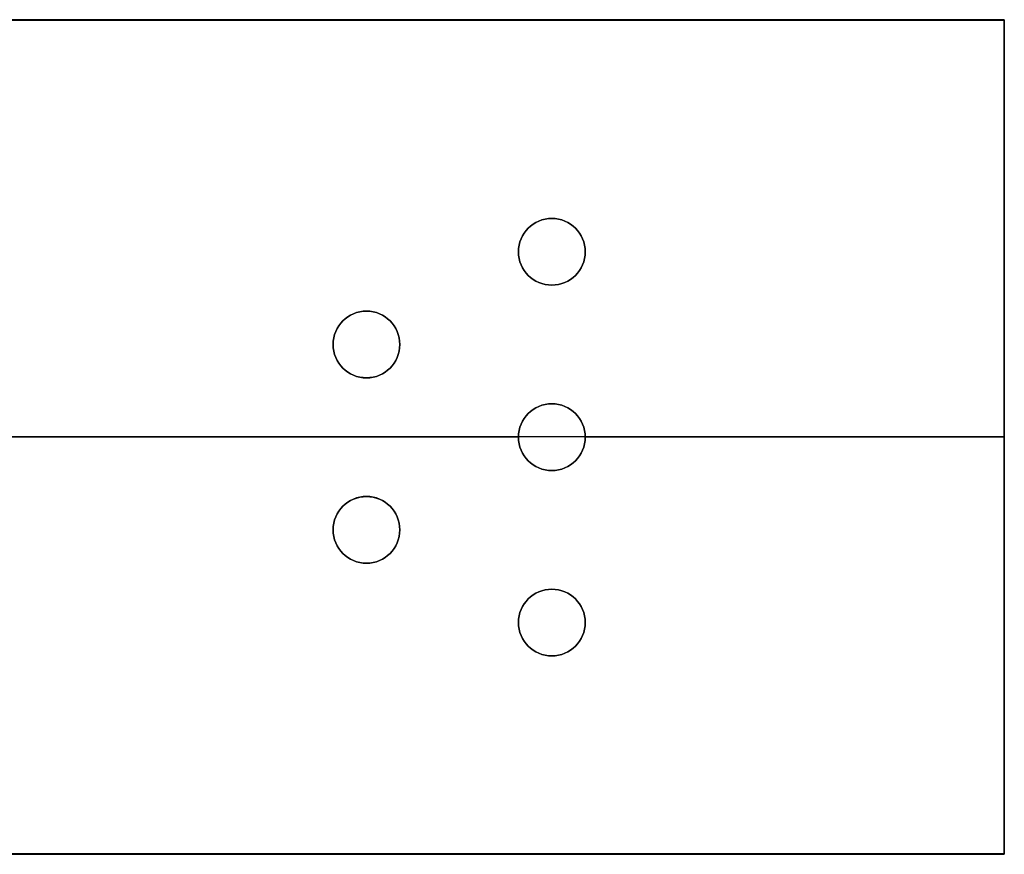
# Model space of a CAD drawing. Header units: millimetres. Extents: x -1192 to 1067, y -14 to 15.
# Tile 13 of 13: x 1041 to 1067, y -10 to 12. Entities that reach past the tile are written whole.
import ezdxf

# ---------------------------------------------------------------- set-up
doc = ezdxf.new("R2010")
doc.units = ezdxf.units.MM
doc.layers.add('METAL NEGRO', color=7, linetype='Continuous')

msp = doc.modelspace()

# ---------------------------------------------------------------- linework, layer by layer
at = {"layer": 'METAL NEGRO'}
for p, q in [((858.196, 12.162, 721.917), (1067.196, 12.162, 721.917)), ((1067.196, -10.338, 721.912), (1067.196, 12.162, 721.912)), ((1054.096, 5.908, 731.164), (1054.096, 5.908, 730.664)), ((1055.896, 5.908, 731.164), (1055.896, 5.908, 730.664)), ((1049.096, 3.408, 731.163), (1049.096, 3.408, 730.663)), ((1050.896, 3.408, 731.163), (1050.896, 3.408, 730.663)), ((1067.196, 0.917, 712.662), (1032.194, 0.917, 712.662)), ((1054.096, 0.908, 731.162), (1039.996, 0.908, 731.162)), ((1054.096, 0.908, 731.162), (1054.096, 0.908, 730.662)), ((1067.196, 0.908, 731.162), (1055.896, 0.908, 731.162)), ((1055.896, 0.908, 731.162), (1055.896, 0.908, 730.662)), ((1067.196, 0.912, 712.662), (1067.196, 0.912, 731.162)), ((1049.096, -1.592, 731.16), (1049.096, -1.592, 730.66)), ((1049.096, -1.592, 731.16), (1049.096, -1.592, 730.66)), ((1050.896, -1.592, 731.16), (1050.896, -1.592, 730.66)), ((1050.896, -1.592, 731.16), (1050.896, -1.592, 730.66)), ((1054.096, -4.092, 731.159), (1054.096, -4.092, 730.659)), ((1054.096, -4.092, 731.159), (1054.096, -4.092, 730.659)), ((1055.896, -4.092, 731.159), (1055.896, -4.092, 730.659)), ((1055.896, -4.092, 731.159), (1055.896, -4.092, 730.659)), ((858.196, -10.338, 721.906), (1067.196, -10.338, 721.906))]:
    msp.add_line(p, q, dxfattribs=at)
at = {"layer": 'METAL NEGRO', "extrusion": (-1.36613e-16, 0.000480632, -1)}
msp.add_arc((-1054.996, 6.259, -731.161), 0.9, 270, 90, dxfattribs=at)
at = {"layer": 'METAL NEGRO', "extrusion": (1.3658e-16, -0.000480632, 1)}
msp.add_arc((1054.996, 6.259, 731.161), 0.9, 90, 270, dxfattribs=at)
at = {"layer": 'METAL NEGRO', "extrusion": (5.05229e-13, 0.000480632, -1)}
msp.add_arc((-1054.996, 6.259, -730.661), 0.9, 270, 90, dxfattribs=at)
at = {"layer": 'METAL NEGRO', "extrusion": (0, 0.000480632, -1)}
for centre, start, end in [((-1054.996, 6.259, -730.911), 270, 90), ((-1054.996, 6.259, -730.911), 90, 270), ((-1049.996, 3.759, -730.911), 270, 90), ((-1049.996, 3.759, -730.911), 90, 270), ((-1054.996, 1.259, -730.911), 270, 90), ((-1054.996, 1.259, -730.911), 90, 270), ((-1049.996, -1.241, -730.911), 270, 90), ((-1049.996, -1.241, -730.911), 270, 90), ((-1049.996, -1.241, -730.911), 90, 270), ((-1049.996, -1.241, -730.911), 90, 270), ((-1054.996, -3.741, -730.911), 270, 90), ((-1054.996, -3.741, -730.911), 270, 90), ((-1054.996, -3.741, -730.911), 90, 270), ((-1054.996, -3.741, -730.911), 90, 270)]:
    msp.add_arc(centre, 0.9, start, end, dxfattribs=at)
at = {"layer": 'METAL NEGRO', "extrusion": (4.55553e-17, 0.000480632, -1)}
msp.add_arc((-1054.996, 6.259, -731.161), 0.9, 90, 270, dxfattribs=at)
at = {"layer": 'METAL NEGRO', "extrusion": (-1.01052e-12, 0.000480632, -1)}
for centre in [(-1054.996, 6.259, -730.661), (-1049.996, 3.759, -731.161)]:
    msp.add_arc(centre, 0.9, 90, 270, dxfattribs=at)
at = {"layer": 'METAL NEGRO', "extrusion": (-4.5531e-17, -0.000480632, 1)}
msp.add_arc((1054.996, 6.259, 731.161), 0.9, 270, 90, dxfattribs=at)
at = {"layer": 'METAL NEGRO', "extrusion": (5.05138e-13, 0.000480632, -1)}
msp.add_arc((-1049.996, 3.759, -731.161), 0.9, 270, 90, dxfattribs=at)
at = {"layer": 'METAL NEGRO', "extrusion": (-5.05138e-13, -0.000480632, 1)}
msp.add_arc((1049.996, 3.759, 731.161), 0.9, 90, 270, dxfattribs=at)
at = {"layer": 'METAL NEGRO', "extrusion": (-7.28276e-21, 0.000480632, -1)}
msp.add_arc((-1049.996, 3.759, -730.661), 0.9, 270, 90, dxfattribs=at)
at = {"layer": 'METAL NEGRO', "extrusion": (-1.01049e-12, 0.000480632, -1)}
msp.add_arc((-1049.996, 3.759, -730.661), 0.9, 90, 270, dxfattribs=at)
at = {"layer": 'METAL NEGRO', "extrusion": (1.01052e-12, -0.000480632, 1)}
msp.add_arc((1049.996, 3.759, 731.161), 0.9, 270, 90, dxfattribs=at)
at = {"layer": 'METAL NEGRO', "extrusion": (5.05153e-13, 0.000480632, -1)}
msp.add_arc((-1054.996, 1.259, -731.161), 0.9, 270, 90, dxfattribs=at)
at = {"layer": 'METAL NEGRO', "extrusion": (-5.05153e-13, -0.000480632, 1)}
msp.add_arc((1054.996, 1.259, 731.161), 0.9, 90, 270, dxfattribs=at)
at = {"layer": 'METAL NEGRO', "extrusion": (-1.51855e-17, 0.000480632, -1)}
msp.add_arc((-1054.996, 1.259, -730.661), 0.9, 270, 90, dxfattribs=at)
at = {"layer": 'METAL NEGRO', "extrusion": (-1.01061e-12, 0.000480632, -1)}
msp.add_arc((-1054.996, 1.259, -731.161), 0.9, 90, 270, dxfattribs=at)
at = {"layer": 'METAL NEGRO', "extrusion": (-5.05244e-13, 0.000480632, -1)}
for centre in [(-1054.996, 1.259, -730.661), (-1049.996, -1.241, -731.161), (-1049.996, -1.241, -731.161), (-1054.996, -3.741, -731.161)]:
    msp.add_arc(centre, 0.9, 90, 270, dxfattribs=at)
at = {"layer": 'METAL NEGRO', "extrusion": (1.01061e-12, -0.000480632, 1)}
msp.add_arc((1054.996, 1.259, 731.161), 0.9, 270, 90, dxfattribs=at)
at = {"layer": 'METAL NEGRO', "extrusion": (5.05184e-13, 0.000480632, -1)}
msp.add_arc((-1049.996, -1.241, -731.161), 0.9, 270, 90, dxfattribs=at)
at = {"layer": 'METAL NEGRO', "extrusion": (-5.05184e-13, -0.000480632, 1)}
msp.add_arc((1049.996, -1.241, 731.161), 0.9, 90, 270, dxfattribs=at)
at = {"layer": 'METAL NEGRO', "extrusion": (5.0526e-13, 0.000480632, -1)}
msp.add_arc((-1049.996, -1.241, -730.661), 0.9, 270, 90, dxfattribs=at)
at = {"layer": 'METAL NEGRO', "extrusion": (-5.05305e-13, 0.000480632, -1)}
for centre, start, end in [((-1049.996, -1.241, -731.161), 270, 90), ((-1054.996, -3.741, -730.661), 90, 270)]:
    msp.add_arc(centre, 0.9, start, end, dxfattribs=at)
at = {"layer": 'METAL NEGRO', "extrusion": (-5.0526e-13, -0.000480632, 1)}
msp.add_arc((1049.996, -1.241, 730.661), 0.9, 90, 270, dxfattribs=at)
at = {"layer": 'METAL NEGRO', "extrusion": (7.59226e-17, 0.000480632, -1)}
msp.add_arc((-1049.996, -1.241, -730.661), 0.9, 90, 270, dxfattribs=at)
at = {"layer": 'METAL NEGRO', "extrusion": (5.05244e-13, -0.000480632, 1)}
msp.add_arc((1049.996, -1.241, 731.161), 0.9, 270, 90, dxfattribs=at)
at = {"layer": 'METAL NEGRO', "extrusion": (2.52501e-13, -0.000480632, 1)}
msp.add_arc((1049.996, -1.241, 730.661), 0.9, 270, 90, dxfattribs=at)
at = {"layer": 'METAL NEGRO', "extrusion": (5.05123e-13, 0.000480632, -1)}
msp.add_arc((-1054.996, -3.741, -731.161), 0.9, 270, 90, dxfattribs=at)
at = {"layer": 'METAL NEGRO', "extrusion": (-5.05123e-13, -0.000480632, 1)}
msp.add_arc((1054.996, -3.741, 731.161), 0.9, 90, 270, dxfattribs=at)
at = {"layer": 'METAL NEGRO', "extrusion": (5.05244e-13, 0.000480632, -1)}
msp.add_arc((-1054.996, -3.741, -731.161), 0.9, 270, 90, dxfattribs=at)
at = {"layer": 'METAL NEGRO', "extrusion": (5.0532e-13, 0.000480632, -1)}
msp.add_arc((-1054.996, -3.741, -730.661), 0.9, 270, 90, dxfattribs=at)
at = {"layer": 'METAL NEGRO', "extrusion": (-5.05275e-13, -0.000480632, 1)}
msp.add_arc((1054.996, -3.741, 730.661), 0.9, 90, 270, dxfattribs=at)
at = {"layer": 'METAL NEGRO', "extrusion": (-1.01064e-12, 0.000480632, -1)}
msp.add_arc((-1054.996, -3.741, -731.161), 0.9, 90, 270, dxfattribs=at)
at = {"layer": 'METAL NEGRO', "extrusion": (1.01064e-12, -0.000480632, 1)}
msp.add_arc((1054.996, -3.741, 731.161), 0.9, 270, 90, dxfattribs=at)
at = {"layer": 'METAL NEGRO', "extrusion": (7.57791e-13, -0.000480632, 1)}
msp.add_arc((1054.996, -3.741, 730.661), 0.9, 270, 90, dxfattribs=at)
at = {"layer": 'METAL NEGRO'}
for points in [[(1067.196, 12.167, 712.667), (858.196, 12.167, 712.667)], [(858.196, 12.167, 712.667), (1067.196, 12.167, 712.667)], [(1067.196, 12.158, 731.167), (858.196, 12.158, 731.167)], [(858.196, 12.158, 731.167), (1067.196, 12.158, 731.167)], [(1067.196, -10.333, 712.656), (1067.196, 12.167, 712.667)], [(1067.196, 12.167, 712.667), (1067.196, 12.158, 731.167)], [(1067.196, 12.158, 731.167), (1067.196, 12.167, 712.667)], [(1067.196, 12.167, 712.667), (1067.196, -10.333, 712.656)], [(1067.196, 12.158, 731.167), (1067.196, -10.342, 731.156)], [(1067.196, -10.342, 731.156), (1067.196, 12.158, 731.167)], [(1054.996, 6.808, 730.664), (1054.996, 6.808, 731.164)], [(1054.996, 6.808, 731.164), (1054.996, 6.808, 730.664)], [(1054.996, 5.008, 731.164), (1054.996, 5.008, 730.664)], [(1054.996, 5.008, 730.664), (1054.996, 5.008, 731.164)], [(1049.996, 4.308, 730.663), (1049.996, 4.308, 731.163)], [(1049.996, 4.308, 731.163), (1049.996, 4.308, 730.663)], [(1049.996, 2.508, 731.162), (1049.996, 2.508, 730.662)], [(1049.996, 2.508, 730.662), (1049.996, 2.508, 731.162)], [(1054.996, 1.808, 730.662), (1054.996, 1.808, 731.162)], [(1054.996, 1.808, 731.162), (1054.996, 1.808, 730.662)], [(1054.996, 0.008, 731.161), (1054.996, 0.008, 730.661)], [(1054.996, 0.008, 730.661), (1054.996, 0.008, 731.161)], [(1049.996, -0.692, 730.661), (1049.996, -0.692, 731.161)], [(1049.996, -0.692, 731.161), (1049.996, -0.692, 730.661)], [(1049.996, -0.692, 731.161), (1049.996, -0.692, 730.661)], [(1049.996, -0.692, 730.661), (1049.996, -0.692, 731.161)], [(1049.996, -2.492, 731.16), (1049.996, -2.492, 730.66)], [(1049.996, -2.492, 730.66), (1049.996, -2.492, 731.16)], [(1049.996, -2.492, 730.66), (1049.996, -2.492, 731.16)], [(1049.996, -2.492, 731.16), (1049.996, -2.492, 730.66)], [(1054.996, -3.192, 730.66), (1054.996, -3.192, 731.16)], [(1054.996, -3.192, 731.16), (1054.996, -3.192, 730.66)], [(1054.996, -3.192, 731.16), (1054.996, -3.192, 730.66)], [(1054.996, -3.192, 730.66), (1054.996, -3.192, 731.16)], [(1054.996, -4.992, 731.159), (1054.996, -4.992, 730.659)], [(1054.996, -4.992, 730.659), (1054.996, -4.992, 731.159)], [(1054.996, -4.992, 730.659), (1054.996, -4.992, 731.159)], [(1054.996, -4.992, 731.159), (1054.996, -4.992, 730.659)], [(858.196, -10.333, 712.656), (1067.196, -10.333, 712.656)], [(1067.196, -10.333, 712.656), (858.196, -10.333, 712.656)], [(1067.196, -10.342, 731.156), (858.196, -10.342, 731.156)], [(858.196, -10.342, 731.156), (1067.196, -10.342, 731.156)], [(1067.196, -10.342, 731.156), (1067.196, -10.333, 712.656)], [(1067.196, -10.333, 712.656), (1067.196, -10.342, 731.156)]]:
    msp.add_open_spline(points, degree=1, dxfattribs=at)

doc.saveas('drawing.dxf')
